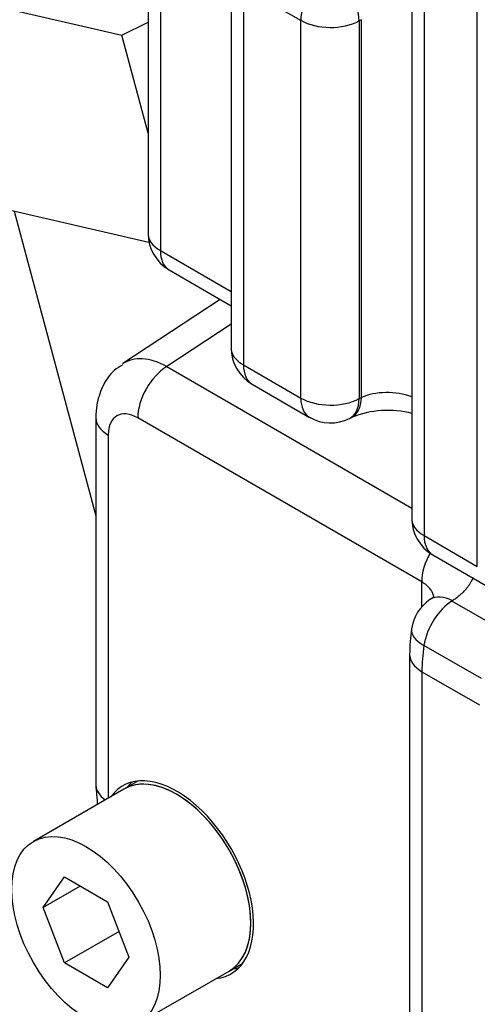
# Model space of a CAD drawing. Header units: inches. Extents: x -13.9 to 83.8, y -28.8 to 34.3.
# Tile 57 of 90: x 49.87 to 50.549, y 14.074 to 15.536. Entities that reach past the tile are written whole.
import ezdxf

# ---------------------------------------------------------------- set-up
doc = ezdxf.new("R2010")
doc.units = ezdxf.units.IN
doc.header["$MEASUREMENT"] = 0
for name, color, linetype in [('10-24_05_[SOCKET', 7, 'Continuous'), ('C80042_HIGH_PRES', 7, 'Continuous'), ('ELBOW_90_DEG_.38', 7, 'Continuous'), ('FILTER_COVER_DRA', 7, 'Continuous'), ('HEAD_MACHINED_C4', 7, 'Continuous'), ('WASHER_LOCK___10', 7, 'Continuous')]:
    doc.layers.add(name, color=color, linetype=linetype)

msp = doc.modelspace()

# ---------------------------------------------------------------- linework, layer by layer
at = {"layer": '10-24_05_[SOCKET', "color": 7, "linetype": 'Continuous'}
for p, q in [((50.0244, 14.3938), (49.89, 14.3162)), ((49.9042, 14.2179), (49.9361, 14.2633)), ((49.9361, 14.2633), (49.9999, 14.2265)), ((49.9595, 14.2498), (49.9042, 14.2179)), ((49.9999, 14.2265), (50.0318, 14.1443)), ((49.9361, 14.1357), (49.9042, 14.2179)), ((50.017, 14.1824), (49.9361, 14.1357)), ((50.0318, 14.1443), (49.9999, 14.0989)), ((49.9999, 14.0989), (49.9361, 14.1357)), ((50.046, 14.046), (50.1804, 14.1236))]:
    msp.add_line(p, q, dxfattribs=at)
msp.add_ellipse((50.1024, 14.2587), major_axis=(-0.078, 0.1351), ratio=0.57735, start_param=3.141593, end_param=6.283185, dxfattribs=at)
msp.add_ellipse((49.968, 14.1811), major_axis=(-0.078, 0.1351), ratio=0.57735, dxfattribs=at)
at = {"layer": 'C80042_HIGH_PRES', "color": 7, "linetype": 'Continuous'}
msp.add_line((49.8614, 15.2518), (49.9826, 14.7994), dxfattribs=at)
at = {"layer": 'ELBOW_90_DEG_.38', "color": 7, "linetype": 'Continuous'}
for p, q in [((49.5893, 15.6126), (50.0212, 15.5131)), ((50.0212, 15.5131), (50.0601, 15.5323)), ((50.0601, 15.3678), (50.0212, 15.5131)), ((49.6745, 15.2948), (50.0615, 15.2057))]:
    msp.add_line(p, q, dxfattribs=at)
at = {"layer": 'FILTER_COVER_DRA', "color": 7, "linetype": 'Continuous'}
for p, q in [((50.167, 15.1209), (50.0227, 15.0255)), ((50.1834, 15.0841), (50.0879, 15.021)), ((50.0879, 15.021), (50.4516, 14.811)), ((49.9826, 14.9452), (49.9826, 14.4005)), ((50.4664, 14.7014), (50.0449, 14.9448)), ((50.0011, 14.9195), (50.0011, 14.3803)), ((50.4664, 14.6644), (50.4664, 14.7014)), ((50.5116, 14.673), (50.597, 14.6237)), ((50.5551, 14.5578), (50.4697, 14.6071)), ((50.4485, 14.5936), (50.4485, 13.0831)), ((50.4668, 14.5681), (50.5521, 14.5189)), ((50.4668, 14.5681), (50.4668, 13.0576))]:
    msp.add_line(p, q, dxfattribs=at)
for centre, radius, start, end in [((50.5132, 14.6229), 0.0625, 123.4577, 171.9482), ((50.7712, 14.5893), 0.3227, 172.3789, 179.2225), ((49.4406, 14.3397), 0.5456, 3.2474, 6.3092)]:
    msp.add_arc(centre, radius, start, end, dxfattribs=at)
for centre, major_axis, ratio, start_param, end_param in [((50.0895, 14.9198), (0.0658, -0.1063), 0.576999, 2.339242, 3.163554), ((50.0894, 14.9705), (0.0315, 0.0546), 0.57735, 0.820305, 2.356194), ((50.0449, 14.8941), (0.031, -0.0538), 0.576647, 2.356803, 3.926382), ((50.0456, 14.9452), (0.063, 0), 0.57735, 3.141947, 3.926991), ((50.511, 14.7271), (0.0315, 0.0546), 0.57735, 1.573217, 2.356194), ((50.5137, 14.6232), (0.0345, -0.0521), 0.576647, 2.321939, 3.142154), ((50.5132, 14.6229), (0.0312, 0.0541), 0.57735, 0.808543, 2.172775), ((50.5132, 14.6229), (0.0619, -0.0088), 0.458675, 3.141593, 4.000813), ((50.639, 14.6729), (-0.1202, -0.2193), 0.562041, -0.981242, -0.797822), ((50.511, 14.5936), (0.0625, 0), 0.57735, 3.141998, 3.926991), ((50.1029, 14.259), (0.0805, -0.1395), 0.57735, 6.031103, 9.67686), ((50.0456, 14.4005), (0.063, 0), 0.57735, 3.141593, 3.163724), ((50.0456, 14.4005), (0.063, 0), 0.57735, 3.163724, 3.818139), ((50.125, 14.2717), (-0.08, 0.1386), 0.57735, 0.113574, 0.224075), ((50.125, 14.2717), (-0.08, 0.1386), 0.57735, 2.910846, 3.028019)]:
    msp.add_ellipse(centre, major_axis=major_axis, ratio=ratio, start_param=start_param, end_param=end_param, dxfattribs=at)
for points, degree, knots in [([(50.0229, 15.0236), (50.018, 15.0209), (50.0056, 15.0137), (49.9915, 14.9917), (49.9836, 14.9668), (49.9829, 14.952), (49.9826, 14.9452)], 3, [0, 0, 0, 0, 0.165095, 0.488318, 0.800472, 1, 1, 1, 1]), ([(50.5426, 14.7078), (50.5411, 14.704), (50.5389, 14.7002), (50.5301, 14.6852), (50.5121, 14.6733)], 2, [0.6765943, 0.6765943, 0.6765943, 0.75, 0.75, 1, 1, 1]), ([(50.4846, 14.6783), (50.4846, 14.6784), (50.4845, 14.6794), (50.484, 14.6813), (50.4831, 14.684), (50.4819, 14.6865), (50.4804, 14.689), (50.4786, 14.6914), (50.4766, 14.6937), (50.4744, 14.6958), (50.4719, 14.6978), (50.4693, 14.6997), (50.4674, 14.7008), (50.4664, 14.7014)], 3, [0.5484005, 0.5484005, 0.5484005, 0.5484005, 0.5525209, 0.5996087, 0.646175, 0.6922204, 0.7377453, 0.7827504, 0.8272363, 0.8712035, 0.9146528, 0.9575847, 1, 1, 1, 1]), ([(50.4845, 14.6785), (50.4843, 14.6786), (50.4836, 14.6784), (50.481, 14.6767), (50.4792, 14.6753)], 3, [0.5167446, 0.5167446, 0.5167446, 0.5167446, 0.7074041, 1, 1, 1, 1])]:
    msp.add_open_spline(points, degree=degree, knots=knots, dxfattribs=at)
at = {"layer": 'HEAD_MACHINED_C4', "color": 7, "linetype": 'Continuous'}
for p, q in [((50.0601, 15.9092), (50.0601, 15.2188)), ((50.0784, 15.8837), (50.0784, 15.1932)), ((50.4516, 15.89), (50.4516, 14.7957)), ((50.4699, 15.8645), (50.4699, 14.7702)), ((50.549, 14.7245), (50.549, 15.8188)), ((50.1834, 15.6099), (50.1834, 15.0491)), ((50.2017, 15.5844), (50.2017, 15.0236)), ((50.2869, 15.5351), (50.2017, 15.5844)), ((50.2869, 14.9743), (50.2869, 15.5351)), ((50.3769, 15.5361), (50.3737, 15.5343)), ((50.3737, 15.5343), (50.3737, 14.9735)), ((50.3769, 14.9751), (50.3769, 15.5361)), ((50.0784, 15.1932), (50.1834, 15.1326)), ((50.0913, 15.1646), (50.1834, 15.1115)), ((50.2017, 15.0236), (50.2869, 14.9743)), ((50.2146, 14.995), (50.2999, 14.9457)), ((50.3737, 14.9735), (50.3769, 14.9751)), ((50.359, 14.9439), (50.3622, 14.9455)), ((50.4699, 14.7702), (50.549, 14.7245)), ((50.4829, 14.7416), (50.5619, 14.6959))]:
    msp.add_line(p, q, dxfattribs=at)
for centre, radius, start, end in [((50.1226, 15.2188), 0.0625, 180, 240), ((50.2459, 15.0491), 0.0625, 180, 240), ((50.4157, 14.8154), 0.1407, 74.9507, 112.3158), ((50.3311, 14.9999), 0.0625, 240, 296.5387), ((50.5141, 14.7957), 0.0625, 180, 240)]:
    msp.add_arc(centre, radius, start, end, dxfattribs=at)
for centre, major_axis, ratio, start_param, end_param in [((50.3311, 15.5607), (0.0312, 0.0541), 0.57735, 0.820305, 2.356194), ((50.3311, 15.5607), (-0.0312, 0.0541), 0.536374, 3.9276, 5.497178), ((50.3311, 15.5607), (0.0625, 0), 0.57735, 3.926991, 5.462881), ((50.1226, 15.2188), (0.0625, 0), 0.57735, 3.141593, 3.926991), ((50.1226, 15.2188), (0.0312, 0.0541), 0.57735, 2.356194, 3.141593), ((50.2459, 15.0491), (0.0625, 0), 0.57735, 3.141593, 3.926991), ((50.2459, 15.0491), (0.0312, 0.0541), 0.57735, 2.356194, 3.141593), ((50.4196, 14.9488), (0.0625, -0.0035), 0.535804, 1.062463, 2.351612), ((50.3311, 14.9999), (0.0312, 0.0541), 0.57735, 2.356194, 3.141593), ((50.3311, 14.9999), (0.0625, 0), 0.57735, 3.926991, 5.462881), ((50.3311, 14.9999), (-0.0279, 0.0559), 0.576647, 3.141593, 3.961246), ((50.3343, 15.0015), (-0.0279, 0.0559), 0.576647, 3.136367, 3.961246), ((50.5141, 14.7957), (0.0625, 0), 0.57735, 3.141593, 3.926991), ((50.5141, 14.7957), (0.0312, 0.0541), 0.57735, 2.356194, 3.141593)]:
    msp.add_ellipse(centre, major_axis=major_axis, ratio=ratio, start_param=start_param, end_param=end_param, dxfattribs=at)
at = {"layer": 'WASHER_LOCK___10', "color": 7, "linetype": 'Continuous'}
for p, q in [((50.045, 14.4057), (50.0244, 14.3938)), ((50.1804, 14.1236), (50.201, 14.1355))]:
    msp.add_line(p, q, dxfattribs=at)
msp.add_ellipse((50.1024, 14.2587), major_axis=(0.078, -0.1351), ratio=0.57735, start_param=0, end_param=3.141593, dxfattribs=at)

doc.saveas('drawing.dxf')
